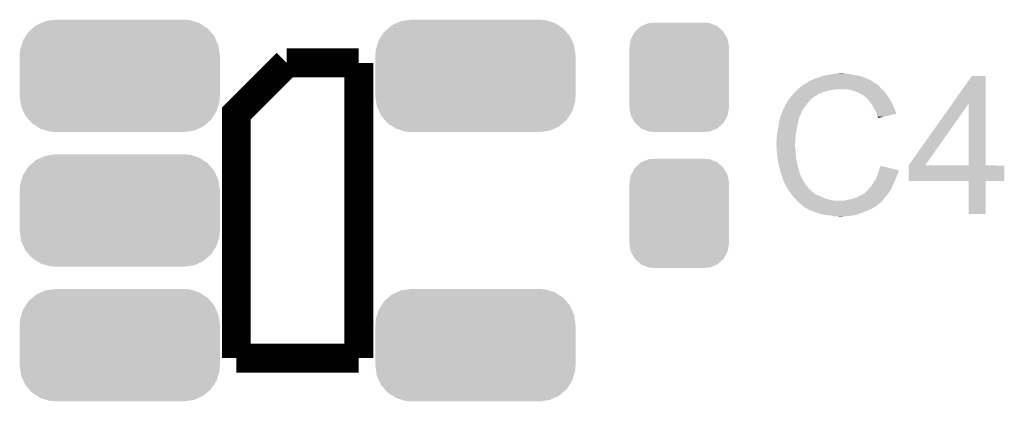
# Model space of a CAD drawing. Extents: x -1.3 to 24.2, y -3.9 to 39.2.
# Tile 11 of 27: x 9.5 to 16.4, y 6.4 to 9.1. Entities that reach past the tile are written whole.
import ezdxf

# ---------------------------------------------------------------- set-up
doc = ezdxf.new("R2010")
doc.units = 0
doc.layers.get('0').update_dxf_attribs({"linetype": 'CONTINUOUS'})
doc.layers.add('PROXIMITY_23_CLICK_V100_GTO', color=14, linetype='CONTINUOUS')
doc.layers.add('PROXIMITY_23_CLICK_V100_GTS', color=12, linetype='CONTINUOUS')

# ---------------------------------------------------------------- blocks, each defined once
blk = doc.blocks.new('CUSTOM_61')
for points in [[(-0.312264, 0.321732), (-0.26893, 0.360448), (0.312592, 0.321732), (0.268592, 0.360448)], [(-0.26893, 0.360448), (-0.267216, 0.361152), (0.268592, 0.360448), (0.26779, 0.361152)], [(-0.267216, 0.361152), (-0.213724, 0.383108), (0.26779, 0.361152), (0.21312, 0.383108)], [(-0.213724, 0.383108), (-0.20803, 0.383392), (0.21312, 0.383108), (0.212412, 0.383392)], [(-0.20803, 0.383392), (-0.154122, 0.38608), (0.212412, 0.383392), (0.154132, 0.38608)], [(-0.341452, 0.269636), (-0.313432, 0.320688), (0.341702, 0.269636), (0.313176, 0.320688)], [(-0.313432, 0.320688), (-0.312264, 0.321732), (0.313176, 0.320688), (0.312592, 0.321732)], [(-0.35179, 0.21082), (-0.342144, 0.268372), (0.35179, 0.21082), (0.34192, 0.268372)], [(-0.35179, 0.20955), (-0.35179, 0.21082), (0.35179, 0.20955), (0.35179, 0.21082)], [(-0.35179, -0.20955), (-0.35179, 0.20955), (0.35179, -0.20955), (0.35179, 0.20955)], [(-0.342144, 0.268372), (-0.341452, 0.269636), (0.34192, 0.268372), (0.341702, 0.269636)], [(-0.35179, -0.21082), (-0.35179, -0.20955), (0.35179, -0.21082), (0.35179, -0.20955)], [(-0.34192, -0.268358), (-0.35179, -0.21082), (0.342148, -0.268358), (0.35179, -0.21082)], [(-0.341702, -0.269636), (-0.34192, -0.268358), (0.341446, -0.269636), (0.342148, -0.268358)], [(-0.313184, -0.320676), (-0.341702, -0.269636), (0.31344, -0.320676), (0.341446, -0.269636)], [(-0.312594, -0.321732), (-0.313184, -0.320676), (0.312258, -0.321732), (0.31344, -0.320676)], [(-0.268602, -0.36044), (-0.312594, -0.321732), (0.26894, -0.36044), (0.312258, -0.321732)], [(-0.267792, -0.361154), (-0.268602, -0.36044), (0.2672, -0.361154), (0.26894, -0.36044)], [(-0.213136, -0.383104), (-0.267792, -0.361154), (0.213734, -0.383104), (0.2672, -0.361154)], [(-0.212414, -0.383394), (-0.213136, -0.383104), (0.207926, -0.383394), (0.213734, -0.383104)], [(-0.154122, -0.38608), (-0.212414, -0.383394), (0.154132, -0.38608), (0.207926, -0.383394)]]:
    blk.add_solid(points)
blk = doc.blocks.new('CUSTOM_62')
for points in [[(-0.616066, 0.33428), (-0.590146, 0.356616), (0.61995, 0.33428), (0.585486, 0.356616)], [(-0.590146, 0.356616), (-0.553992, 0.373056), (0.585486, 0.356616), (0.560116, 0.373056)], [(-0.553992, 0.373056), (-0.52524, 0.38613), (0.560116, 0.373056), (0.516388, 0.38613)], [(-0.52524, 0.38613), (-0.47393, 0.39348), (0.516388, 0.38613), (0.491802, 0.39348)], [(-0.47393, 0.39348), (-0.45466, 0.39624), (0.491802, 0.39348), (0.45466, 0.39624)], [(-0.682936, 0.250236), (-0.663476, 0.280266), (0.680152, 0.250236), (0.666496, 0.280266)], [(-0.663476, 0.280266), (-0.64416, 0.31007), (0.666496, 0.280266), (0.640814, 0.31007)], [(-0.64416, 0.31007), (-0.616066, 0.33428), (0.640814, 0.31007), (0.61995, 0.33428)], [(-0.70336, 0.181922), (-0.693364, 0.21536), (0.7008, 0.181922), (0.69601, 0.21536)], [(-0.693364, 0.21536), (-0.682936, 0.250236), (0.69601, 0.21536), (0.680152, 0.250236)], [(-0.70612, 0.14478), (-0.70336, 0.181922), (0.70612, 0.14478), (0.7008, 0.181922)], [(-0.70612, -0.14478), (-0.70612, 0.14478), (0.70612, -0.14478), (0.70612, 0.14478)], [(-0.700798, -0.181922), (-0.70612, -0.14478), (0.70336, -0.181922), (0.70612, -0.14478)], [(-0.69601, -0.21536), (-0.700798, -0.181922), (0.693362, -0.21536), (0.70336, -0.181922)], [(-0.68015, -0.250236), (-0.69601, -0.21536), (0.682936, -0.250236), (0.693362, -0.21536)], [(-0.666496, -0.280266), (-0.68015, -0.250236), (0.663474, -0.280266), (0.682936, -0.250236)], [(-0.640812, -0.31007), (-0.666496, -0.280266), (0.64416, -0.31007), (0.663474, -0.280266)], [(-0.61995, -0.33428), (-0.640812, -0.31007), (0.616064, -0.33428), (0.64416, -0.31007)], [(-0.585484, -0.356616), (-0.61995, -0.33428), (0.590146, -0.356616), (0.616064, -0.33428)], [(-0.560116, -0.373056), (-0.585484, -0.356616), (0.55399, -0.373056), (0.590146, -0.356616)], [(-0.516386, -0.38613), (-0.560116, -0.373056), (0.52524, -0.38613), (0.55399, -0.373056)], [(-0.491802, -0.39348), (-0.516386, -0.38613), (0.473928, -0.39348), (0.52524, -0.38613)], [(-0.45466, -0.39624), (-0.491802, -0.39348), (0.45466, -0.39624), (0.473928, -0.39348)]]:
    blk.add_solid(points)

msp = doc.modelspace()

# ---------------------------------------------------------------- linework, layer by layer
at = {"layer": 'PROXIMITY_23_CLICK_V100_GTO', "const_width": 0.2032}
for points in [[(10.9982, 6.731), (10.9982, 8.4582), (11.3538, 8.8138)], [(11.3538, 8.8138), (11.8618, 8.8138)], [(11.8618, 6.731), (11.8618, 8.8138)], [(10.9982, 6.731), (11.8618, 6.731)]]:
    msp.add_lwpolyline(points, dxfattribs=at)
at = {"layer": 'PROXIMITY_23_CLICK_V100_GTO'}
for points in [[(15.031734, 8.681726), (15.041882, 8.6868), (15.48688, 8.681726), (15.479774, 8.6868)], [(15.041882, 8.6868), (15.049494, 8.689338), (15.479774, 8.6868), (15.47622, 8.689338)], [(15.049494, 8.689338), (15.0495, 8.68934), (15.47622, 8.689338), (15.476218, 8.68934)], [(15.0495, 8.68934), (15.05966, 8.69442), (15.476218, 8.68934), (15.46606, 8.69442)], [(15.05966, 8.69442), (15.072358, 8.6995), (15.46606, 8.69442), (15.4559, 8.6995)], [(15.072358, 8.6995), (15.085058, 8.70458), (15.4559, 8.6995), (15.44447, 8.70458)], [(15.085058, 8.70458), (15.1003, 8.70966), (15.44447, 8.70458), (15.43304, 8.70966)], [(15.1003, 8.70966), (15.118082, 8.71474), (15.43304, 8.70966), (15.416786, 8.71474)], [(15.118082, 8.71474), (15.135862, 8.72236), (15.416786, 8.71474), (15.392402, 8.72236)], [(15.135862, 8.72236), (15.1765, 8.72998), (15.392402, 8.72236), (15.354298, 8.72998)], [(15.1765, 8.72998), (15.20698, 8.73506), (15.354298, 8.72998), (15.31874, 8.73506)], [(15.20698, 8.73506), (15.22222, 8.7376), (15.31874, 8.73506), (15.303502, 8.7376)], [(15.22222, 8.7376), (15.267938, 8.74014), (15.290802, 8.7376), (15.280642, 8.74014)], [(16.049144, 8.526722), (16.187414, 8.722338), (16.283948, 8.526722), (16.28394, 8.722338)], [(16.187414, 8.722338), (16.18743, 8.72236), (16.28394, 8.722338), (16.18743, 8.72236)], [(14.94028, 8.60806), (14.95552, 8.6233), (15.138398, 8.60806), (15.19936, 8.6233)], [(14.95552, 8.6233), (14.95806, 8.62584), (15.19936, 8.6233), (15.224762, 8.62584)], [(14.95806, 8.62584), (14.9606, 8.62838), (15.224762, 8.62584), (15.237458, 8.62838)], [(14.9606, 8.62838), (14.978608, 8.643618), (15.55242, 8.62838), (15.537182, 8.643618)], [(14.978608, 8.643618), (14.987616, 8.65124), (15.537182, 8.643618), (15.5321, 8.65124)], [(14.987616, 8.65124), (14.993622, 8.656322), (15.5321, 8.65124), (15.527018, 8.656322)], [(14.993622, 8.656322), (14.997846, 8.658858), (15.527018, 8.656322), (15.52448, 8.658858)], [(14.997846, 8.658858), (15.002076, 8.661398), (15.52448, 8.658858), (15.519404, 8.661398)], [(15.002076, 8.661398), (15.006302, 8.663934), (15.519404, 8.661398), (15.516866, 8.663934)], [(15.006302, 8.663934), (15.006312, 8.66394), (15.516866, 8.663934), (15.514324, 8.66394)], [(15.006312, 8.66394), (15.027468, 8.67664), (15.514324, 8.66394), (15.494, 8.67664)], [(15.027468, 8.67664), (15.03172, 8.679192), (15.494, 8.67664), (15.490428, 8.679192)], [(15.03172, 8.679192), (15.031734, 8.681726), (15.490428, 8.679192), (15.48688, 8.681726)], [(15.331438, 8.6233), (15.300958, 8.62838), (15.5575, 8.6233), (15.55242, 8.62838)], [(15.35938, 8.61314), (15.331438, 8.6233), (15.56766, 8.61314), (15.5575, 8.6233)], [(14.883382, 8.536938), (14.889478, 8.5471), (15.03426, 8.536938), (15.044422, 8.5471)], [(14.889478, 8.5471), (14.901924, 8.564878), (15.044422, 8.5471), (15.0622, 8.564878)], [(14.901924, 8.564878), (14.90726, 8.5725), (15.0622, 8.564878), (15.072358, 8.5725)], [(14.90726, 8.5725), (14.907262, 8.572502), (15.072358, 8.5725), (15.07236, 8.572502)], [(14.907262, 8.572502), (14.909566, 8.575038), (15.07236, 8.572502), (15.074898, 8.575038)], [(14.909566, 8.575038), (14.925732, 8.59282), (15.074898, 8.575038), (15.105382, 8.59282)], [(14.925732, 8.59282), (14.93266, 8.60044), (15.105382, 8.59282), (15.12189, 8.60044)], [(14.93266, 8.60044), (14.94028, 8.60806), (15.12189, 8.60044), (15.138398, 8.60806)], [(15.367006, 8.610598), (15.35938, 8.61314), (15.570202, 8.610598), (15.56766, 8.61314)], [(15.382238, 8.60552), (15.367006, 8.610598), (15.574266, 8.60552), (15.570202, 8.610598)], [(15.39748, 8.5979), (15.382238, 8.60552), (15.58036, 8.5979), (15.574266, 8.60552)], [(15.40256, 8.59536), (15.39748, 8.5979), (15.582176, 8.59536), (15.58036, 8.5979)], [(15.415262, 8.58774), (15.40256, 8.59536), (15.587618, 8.58774), (15.582176, 8.59536)], [(15.425416, 8.582662), (15.415262, 8.58774), (15.591246, 8.582662), (15.587618, 8.58774)], [(15.42796, 8.58012), (15.425416, 8.582662), (15.593062, 8.58012), (15.591246, 8.582662)], [(15.447964, 8.56234), (15.42796, 8.58012), (15.605762, 8.56234), (15.593062, 8.58012)], [(15.45082, 8.5598), (15.447964, 8.56234), (15.607214, 8.5598), (15.605762, 8.56234)], [(15.463012, 8.54456), (15.45082, 8.5598), (15.61592, 8.54456), (15.607214, 8.5598)], [(14.8463, 8.46328), (14.859446, 8.491218), (14.98473, 8.46328), (14.9987, 8.491218)], [(14.859446, 8.491218), (14.86662, 8.506464), (14.9987, 8.491218), (15.010558, 8.506464)], [(14.86662, 8.506464), (14.866626, 8.509006), (15.010558, 8.506464), (15.012534, 8.509006)], [(14.866626, 8.509006), (14.86916, 8.511544), (15.012534, 8.509006), (15.014508, 8.511544)], [(14.86916, 8.511544), (14.871704, 8.519162), (15.014508, 8.511544), (15.020434, 8.519162)], [(14.871704, 8.519162), (14.876782, 8.524244), (15.020434, 8.519162), (15.024386, 8.524244)], [(14.876782, 8.524244), (14.88186, 8.534398), (15.024386, 8.524244), (15.032284, 8.534398)], [(14.88186, 8.534398), (14.883382, 8.536938), (15.032284, 8.534398), (15.03426, 8.536938)], [(15.47114, 8.5344), (15.463012, 8.54456), (15.621, 8.5344), (15.61592, 8.54456)], [(15.478252, 8.52424), (15.47114, 8.5344), (15.62608, 8.52424), (15.621, 8.5344)], [(15.488918, 8.509), (15.478252, 8.52424), (15.632854, 8.509), (15.62608, 8.52424)], [(15.49273, 8.50138), (15.488918, 8.509), (15.63624, 8.50138), (15.632854, 8.509)], [(15.50162, 8.4836), (15.49273, 8.50138), (15.645132, 8.4836), (15.63624, 8.50138)], [(15.503034, 8.481058), (15.50162, 8.4836), (15.646402, 8.481058), (15.645132, 8.4836)], [(15.51432, 8.460742), (15.503034, 8.481058), (15.652476, 8.460742), (15.646402, 8.481058)], [(15.740404, 8.089936), (16.049144, 8.526722), (15.857244, 8.089936), (16.164524, 8.526722)], [(16.164538, 8.0899), (16.164524, 8.526722), (16.283962, 8.0899), (16.283948, 8.526722)], [(14.82725, 8.3947), (14.830636, 8.415018), (14.9606, 8.3947), (14.965678, 8.415018)], [(14.830636, 8.415018), (14.831062, 8.417562), (14.965678, 8.415018), (14.96695, 8.417562)], [(14.831062, 8.417562), (14.831906, 8.420096), (14.96695, 8.417562), (14.968218, 8.420096)], [(14.831906, 8.420096), (14.833598, 8.425174), (14.968218, 8.420096), (14.96822, 8.425174)], [(14.833598, 8.425174), (14.834444, 8.427714), (14.96822, 8.425174), (14.970754, 8.427714)], [(14.834444, 8.427714), (14.835292, 8.430256), (14.970754, 8.427714), (14.97076, 8.430256)], [(14.835292, 8.430256), (14.845452, 8.46074), (14.97076, 8.430256), (14.98346, 8.46074)], [(14.845452, 8.46074), (14.8463, 8.46328), (14.98346, 8.46074), (14.98473, 8.46328)], [(15.515594, 8.455654), (15.51432, 8.460742), (15.653996, 8.455654), (15.652476, 8.460742)], [(15.516862, 8.45058), (15.515594, 8.455654), (15.632834, 8.45058), (15.653996, 8.455654)], [(15.52194, 8.435342), (15.516862, 8.45058), (15.569284, 8.435342), (15.632834, 8.45058)], [(15.524478, 8.430264), (15.52194, 8.435342), (15.548106, 8.430264), (15.569284, 8.435342)], [(15.527014, 8.427726), (15.524478, 8.430264), (15.53752, 8.427726), (15.548106, 8.430264)], [(15.52702, 8.425208), (15.527014, 8.427726), (15.52702, 8.425208), (15.53752, 8.427726)], [(14.81582, 8.3312), (14.8182, 8.3439), (14.948322, 8.3312), (14.95044, 8.3439)], [(14.8182, 8.3439), (14.82344, 8.37184), (14.95044, 8.3439), (14.95552, 8.37184)], [(14.82344, 8.37184), (14.82725, 8.3947), (14.95552, 8.37184), (14.9606, 8.3947)], [(14.8082, 8.257542), (14.81074, 8.267702), (14.941368, 8.257542), (14.942094, 8.267702)], [(14.81074, 8.29564), (14.81328, 8.313422), (14.944088, 8.29564), (14.94536, 8.313422)], [(14.81074, 8.267702), (14.81074, 8.29564), (14.942094, 8.267702), (14.944088, 8.29564)], [(14.81328, 8.313422), (14.81582, 8.3312), (14.94536, 8.313422), (14.948322, 8.3312)], [(14.8082, 8.242302), (14.8082, 8.257542), (14.94028, 8.242302), (14.941368, 8.257542)], [(14.8082, 8.2423), (14.8082, 8.242302), (14.940282, 8.2423), (14.94028, 8.242302)], [(14.809344, 8.219438), (14.8082, 8.2423), (14.940282, 8.219438), (14.940282, 8.2423)], [(14.809726, 8.211816), (14.809344, 8.219438), (14.94282, 8.211816), (14.940282, 8.219438)], [(14.81074, 8.1915), (14.809726, 8.211816), (14.94282, 8.1915), (14.94282, 8.211816)], [(14.811504, 8.183878), (14.81074, 8.1915), (14.94282, 8.183878), (14.94282, 8.1915)], [(14.813026, 8.168642), (14.811504, 8.183878), (14.94536, 8.168642), (14.94282, 8.183878)], [(14.81582, 8.140698), (14.813026, 8.168642), (14.94751, 8.140698), (14.94536, 8.168642)], [(14.816718, 8.135618), (14.81582, 8.140698), (14.9479, 8.135618), (14.94751, 8.140698)], [(14.82344, 8.09752), (14.816718, 8.135618), (14.95552, 8.09752), (14.9479, 8.135618)], [(14.82852, 8.0772), (14.82344, 8.09752), (14.961326, 8.0772), (14.95552, 8.09752)], [(14.832876, 8.06196), (14.82852, 8.0772), (14.96568, 8.06196), (14.961326, 8.0772)], [(14.83868, 8.04164), (14.832876, 8.06196), (14.971102, 8.04164), (14.96568, 8.06196)], [(15.53273, 8.056862), (15.53464, 8.064498), (15.6718, 8.056862), (15.639368, 8.064498)], [(15.53464, 8.064498), (15.54228, 8.087356), (15.639368, 8.064498), (15.54228, 8.087356)], [(15.74038, 7.980702), (15.740382, 8.089878), (16.415998, 7.980702), (16.41602, 8.089878)], [(15.740382, 8.0899), (15.740384, 8.089906), (16.164538, 8.0899), (16.113324, 8.089906)], [(15.740382, 8.089878), (15.740382, 8.0899), (16.41602, 8.089878), (16.283962, 8.0899)], [(15.740384, 8.089906), (15.740404, 8.089936), (16.113324, 8.089906), (15.857244, 8.089936)], [(14.844608, 8.023858), (14.83868, 8.04164), (14.975844, 8.023858), (14.971102, 8.04164)], [(14.845456, 8.021316), (14.844608, 8.023858), (14.978382, 8.021316), (14.975844, 8.023858)], [(14.847148, 8.016238), (14.845456, 8.021316), (14.98092, 8.016238), (14.978382, 8.021316)], [(14.84884, 8.011158), (14.847148, 8.016238), (14.982614, 8.011158), (14.98092, 8.016238)], [(14.849476, 8.00862), (14.84884, 8.011158), (14.98346, 8.00862), (14.982614, 8.011158)], [(14.851382, 8.001), (14.849476, 8.00862), (14.987272, 8.001), (14.98346, 8.00862)], [(14.853922, 7.993382), (14.851382, 8.001), (14.99108, 7.993382), (14.987272, 8.001)], [(14.85646, 7.985762), (14.853922, 7.993382), (14.995844, 7.985762), (14.99108, 7.993382)], [(15.5067, 7.988302), (15.51214, 8.000998), (15.64785, 7.988302), (15.651478, 8.000998)], [(15.51214, 8.000998), (15.518672, 8.016238), (15.651478, 8.000998), (15.659098, 8.016238)], [(15.518672, 8.016238), (15.52194, 8.02386), (15.659098, 8.016238), (15.660622, 8.02386)], [(15.52194, 8.02386), (15.523844, 8.028938), (15.660622, 8.02386), (15.66164, 8.028938)], [(15.523844, 8.028938), (15.527652, 8.039098), (15.66164, 8.028938), (15.66672, 8.039098)], [(15.527652, 8.039098), (15.52956, 8.044182), (15.66672, 8.039098), (15.667988, 8.044182)], [(15.52956, 8.044182), (15.530828, 8.049258), (15.667988, 8.044182), (15.669258, 8.049258)], [(15.530828, 8.049258), (15.532098, 8.054336), (15.669258, 8.049258), (15.671798, 8.054336)], [(15.532098, 8.054336), (15.53273, 8.056862), (15.671798, 8.054336), (15.6718, 8.056862)], [(14.859, 7.98068), (14.85646, 7.985762), (14.999018, 7.98068), (14.995844, 7.985762)], [(14.862586, 7.97306), (14.859, 7.98068), (15.00378, 7.97306), (14.999018, 7.98068)], [(14.873344, 7.9502), (14.862586, 7.97306), (15.01902, 7.9502), (15.00378, 7.97306)], [(14.87932, 7.9375), (14.873344, 7.9502), (15.02918, 7.9375), (15.01902, 7.9502)], [(14.887788, 7.9248), (14.87932, 7.9375), (15.03934, 7.9248), (15.02918, 7.9375)], [(14.901332, 7.904482), (14.887788, 7.9248), (15.062198, 7.904482), (15.03934, 7.9248)], [(15.45082, 7.912104), (15.4559, 7.91972), (15.609994, 7.912104), (15.615072, 7.91972)], [(15.4559, 7.91972), (15.459708, 7.924798), (15.615072, 7.91972), (15.618458, 7.924798)], [(15.459708, 7.924798), (15.463522, 7.92988), (15.618458, 7.924798), (15.62068, 7.92988)], [(15.463522, 7.92988), (15.47114, 7.937502), (15.62068, 7.92988), (15.624016, 7.937502)], [(15.47114, 7.937502), (15.47876, 7.94766), (15.624016, 7.937502), (15.62846, 7.94766)], [(15.47876, 7.94766), (15.488922, 7.960362), (15.62846, 7.94766), (15.634018, 7.960362)], [(15.488922, 7.960362), (15.49146, 7.96544), (15.634018, 7.960362), (15.63624, 7.96544)], [(15.49146, 7.96544), (15.49654, 7.9756), (15.63624, 7.96544), (15.642046, 7.9756)], [(15.49654, 7.9756), (15.502632, 7.983218), (15.642046, 7.9756), (15.6464, 7.983218)], [(15.502632, 7.983218), (15.5067, 7.988302), (15.6464, 7.983218), (15.64785, 7.988302)], [(16.164538, 7.98068), (15.74038, 7.980702), (16.415998, 7.98068), (16.415998, 7.980702)], [(16.16454, 7.980658), (16.164538, 7.98068), (16.28394, 7.980658), (16.415998, 7.98068)], [(16.16456, 7.747022), (16.16454, 7.980658), (16.283918, 7.747022), (16.28394, 7.980658)], [(14.90472, 7.8994), (14.901332, 7.904482), (15.068552, 7.8994), (15.062198, 7.904482)], [(14.916444, 7.88416), (14.90472, 7.8994), (15.087606, 7.88416), (15.068552, 7.8994)], [(14.916446, 7.884158), (14.916444, 7.88416), (15.092684, 7.884158), (15.087606, 7.88416)], [(14.920352, 7.87908), (14.916446, 7.884158), (15.102842, 7.87908), (15.092684, 7.884158)], [(14.922308, 7.876538), (14.920352, 7.87908), (15.110464, 7.876538), (15.102842, 7.87908)], [(14.926214, 7.87146), (14.922308, 7.876538), (15.11808, 7.87146), (15.110464, 7.876538)], [(14.93012, 7.866382), (14.926214, 7.87146), (15.131622, 7.866382), (15.11808, 7.87146)], [(14.932662, 7.86384), (14.93012, 7.866382), (15.1384, 7.86384), (15.131622, 7.866382)], [(14.94282, 7.85368), (14.932662, 7.86384), (15.163796, 7.85368), (15.1384, 7.86384)], [(14.942822, 7.853678), (14.94282, 7.85368), (15.1638, 7.853678), (15.163796, 7.85368)], [(14.948916, 7.84606), (14.942822, 7.853678), (15.19174, 7.84606), (15.1638, 7.853678)], [(15.31874, 7.8486), (15.34922, 7.856222), (15.561942, 7.8486), (15.567658, 7.856222)], [(15.34922, 7.856222), (15.37716, 7.86638), (15.567658, 7.856222), (15.575278, 7.86638)], [(15.37716, 7.86638), (15.377162, 7.866382), (15.575278, 7.86638), (15.57528, 7.866382)], [(15.377162, 7.866382), (15.407638, 7.88162), (15.57528, 7.866382), (15.588614, 7.88162)], [(15.407638, 7.88162), (15.416524, 7.886698), (15.588614, 7.88162), (15.59306, 7.886698)], [(15.416524, 7.886698), (15.425418, 7.89178), (15.59306, 7.886698), (15.596446, 7.89178)], [(15.425418, 7.89178), (15.43812, 7.90194), (15.596446, 7.89178), (15.60322, 7.90194)], [(15.43812, 7.90194), (15.445744, 7.909562), (15.60322, 7.90194), (15.6083, 7.909562)], [(15.445744, 7.909562), (15.45082, 7.912104), (15.6083, 7.909562), (15.609994, 7.912104)], [(14.952978, 7.840982), (14.948916, 7.84606), (15.22221, 7.840982), (15.19174, 7.84606)], [(14.952982, 7.84098), (14.952978, 7.840982), (15.222222, 7.84098), (15.22221, 7.840982)], [(14.965678, 7.830822), (14.952982, 7.84098), (15.5448, 7.830822), (15.554958, 7.84098)], [(14.965682, 7.83082), (14.965678, 7.830822), (15.5448, 7.83082), (15.5448, 7.830822)], [(14.97584, 7.820662), (14.965682, 7.83082), (15.533186, 7.820662), (15.5448, 7.83082)], [(14.985998, 7.81304), (14.97584, 7.820662), (15.524474, 7.81304), (15.533186, 7.820662)], [(14.986014, 7.813026), (14.985998, 7.81304), (15.521934, 7.813026), (15.524474, 7.81304)], [(14.991082, 7.807958), (14.986014, 7.813026), (15.519394, 7.807958), (15.521934, 7.813026)], [(14.993622, 7.805418), (14.991082, 7.807958), (15.514318, 7.805418), (15.519394, 7.807958)], [(14.998698, 7.800342), (14.993622, 7.805418), (15.506704, 7.800342), (15.514318, 7.805418)], [(14.998702, 7.80034), (14.998698, 7.800342), (15.506702, 7.80034), (15.506704, 7.800342)], [(15.006314, 7.795264), (14.998702, 7.80034), (15.49824, 7.795264), (15.506702, 7.80034)], [(15.008838, 7.79526), (15.006314, 7.795264), (15.498234, 7.79526), (15.49824, 7.795264)], [(15.00886, 7.792734), (15.008838, 7.79526), (15.494022, 7.792734), (15.498234, 7.79526)], [(15.008888, 7.79272), (15.00886, 7.792734), (15.494, 7.79272), (15.494022, 7.792734)], [(15.0495, 7.7724), (15.008888, 7.79272), (15.45336, 7.7724), (15.494, 7.79272)], [(15.283182, 7.84098), (15.29334, 7.84352), (15.554958, 7.84098), (15.557498, 7.84352)], [(15.29334, 7.84352), (15.30604, 7.84606), (15.557498, 7.84352), (15.560038, 7.84606)], [(15.30604, 7.84606), (15.31874, 7.8486), (15.560038, 7.84606), (15.561942, 7.8486)], [(15.07109, 7.76478), (15.0495, 7.7724), (15.43304, 7.76478), (15.45336, 7.7724)], [(15.09268, 7.75716), (15.07109, 7.76478), (15.41526, 7.75716), (15.43304, 7.76478)], [(15.133318, 7.74446), (15.09268, 7.75716), (15.377158, 7.74446), (15.41526, 7.75716)], [(15.153638, 7.74192), (15.133318, 7.74446), (15.369538, 7.74192), (15.377158, 7.74446)], [(15.194278, 7.73684), (15.153638, 7.74192), (15.346678, 7.73684), (15.369538, 7.74192)], [(15.203168, 7.7343), (15.194278, 7.73684), (15.32128, 7.7343), (15.346678, 7.73684)], [(15.212056, 7.73176), (15.203168, 7.7343), (15.29334, 7.73176), (15.32128, 7.7343)], [(15.250158, 7.72922), (15.239998, 7.73176), (15.265402, 7.72922), (15.29334, 7.73176)], [(16.283918, 7.747), (16.16456, 7.747022), (16.283918, 7.747), (16.283918, 7.747022)]]:
    msp.add_solid(points, dxfattribs=at)

# ---------------------------------------------------------------- block references
at = {"layer": 'PROXIMITY_23_CLICK_V100_GTS'}
for name, p in [('CUSTOM_62', (10.17524, 8.72236)), ('CUSTOM_62', (12.68476, 8.72236)), ('CUSTOM_61', (14.1224, 8.7122)), ('CUSTOM_62', (10.17524, 7.7724)), ('CUSTOM_61', (14.1224, 7.75208)), ('CUSTOM_62', (10.17524, 6.82244)), ('CUSTOM_62', (12.68476, 6.82244))]:
    msp.add_blockref(name, p, dxfattribs=at)

doc.saveas('drawing.dxf')
